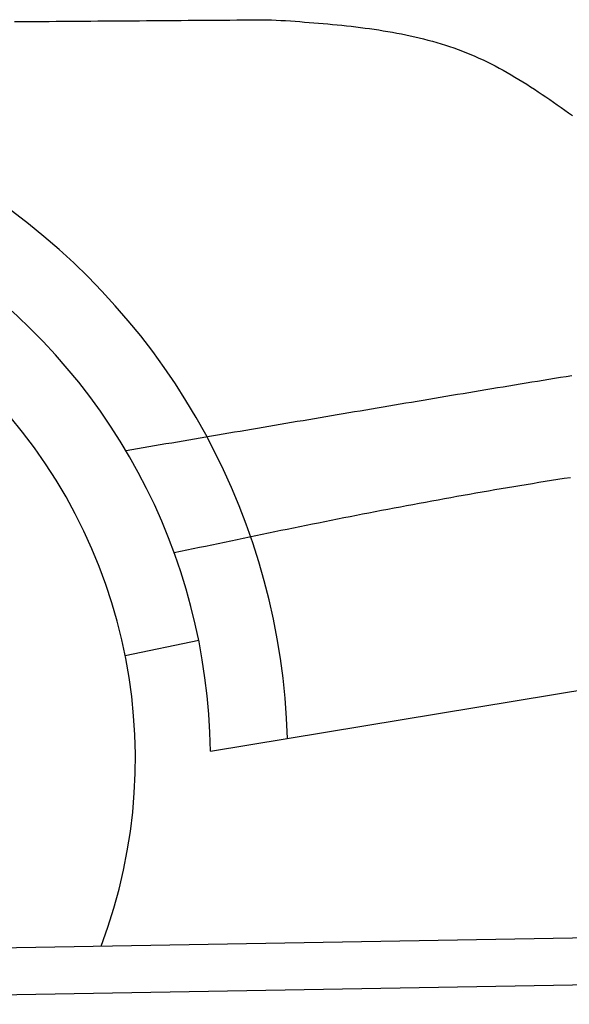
# Model space of a CAD drawing. Extents: x 562 to 7231, y 5767 to 12026.
# Tile 51 of 73: x 5008 to 5356, y 8318 to 8944. Entities that reach past the tile are written whole.
import ezdxf

# ---------------------------------------------------------------- set-up
doc = ezdxf.new("R2010")
doc.units = 0
doc.layers.get('0').update_dxf_attribs({"linetype": 'CONTINUOUS'})
doc.layers.add('CAR', color=10, linetype='CONTINUOUS')

msp = doc.modelspace()

# ---------------------------------------------------------------- linework, layer by layer
for p, q in [((4651.048, 8348.011), (6015.84, 8371.834)), ((6011.364, 8341.751), (4656.57, 8318.103))]:
    msp.add_line(p, q)
at = {"layer": 'CAR'}
for p, q in [((5074.427, 8539.669), (5121.068, 8549.405)), ((5128.499, 8478.952), (5498.25, 8539.91))]:
    msp.add_line(p, q, dxfattribs=at)
for points in [[(5004.21, 8942.33, 0), (5008.61, 8942.37, 0), (5013.02, 8942.4, 0), (5017.43, 8942.44, 0), (5021.84, 8942.47, 0), (5026.24, 8942.51, 0), (5030.65, 8942.54, 0), (5035.06, 8942.58, 0), (5039.47, 8942.61, 0), (5043.87, 8942.65, 0), (5048.28, 8942.68, 0), (5052.69, 8942.72, 0), (5057.1, 8942.75, 0), (5061.5, 8942.79, 0), (5065.91, 8942.82, 0), (5070.32, 8942.85, 0), (5074.73, 8942.89, 0), (5079.13, 8942.92, 0), (5083.54, 8942.95, 0), (5087.95, 8942.99, 0), (5092.36, 8943.02, 0), (5096.76, 8943.05, 0), (5101.17, 8943.09, 0), (5105.58, 8943.12, 0), (5109.99, 8943.15, 0), (5114.39, 8943.19, 0), (5118.8, 8943.22, 0), (5123.21, 8943.25, 0), (5127.62, 8943.29, 0), (5132.02, 8943.32, 0), (5136.43, 8943.35, 0), (5140.84, 8943.38, 0), (5145.25, 8943.42, 0), (5149.65, 8943.45, 0), (5154.06, 8943.48, 0), (5158.47, 8943.51, 0), (5162.88, 8943.55, 0), (5167.29, 8943.58, 0)], [(5167.29, 8943.58, 0), (5170.27, 8943.38, 0), (5173.26, 8943.17, 0), (5176.25, 8942.97, 0), (5179.24, 8942.76, 0), (5182.23, 8942.55, 0), (5185.21, 8942.33, 0), (5188.19, 8942.11, 0), (5191.17, 8941.88, 0), (5194.15, 8941.65, 0), (5197.12, 8941.4, 0), (5200.09, 8941.15, 0), (5203.06, 8940.89, 0), (5206.02, 8940.61, 0), (5208.98, 8940.33, 0), (5211.93, 8940.03, 0), (5214.87, 8939.71, 0), (5217.81, 8939.39, 0), (5220.75, 8939.04, 0), (5223.68, 8938.68, 0), (5226.6, 8938.3, 0), (5229.51, 8937.9, 0), (5232.41, 8937.49, 0), (5235.31, 8937.05, 0), (5238.2, 8936.59, 0), (5241.08, 8936.11, 0), (5243.95, 8935.61, 0), (5246.82, 8935.08, 0), (5249.67, 8934.53, 0), (5252.51, 8933.95, 0), (5255.34, 8933.35, 0), (5258.16, 8932.71, 0), (5260.97, 8932.05, 0), (5263.77, 8931.36, 0), (5266.55, 8930.64, 0), (5269.33, 8929.88, 0), (5272.09, 8929.1, 0), (5274.83, 8928.28, 0), (5277.57, 8927.42, 0), (5280.29, 8926.53, 0), (5282.99, 8925.61, 0), (5285.68, 8924.64, 0), (5288.36, 8923.64, 0), (5291.02, 8922.6, 0), (5293.67, 8921.52, 0), (5296.3, 8920.4, 0), (5298.91, 8919.24, 0), (5301.5, 8918.04, 0), (5304.09, 8916.8, 0), (5306.65, 8915.52, 0), (5309.2, 8914.2, 0), (5311.74, 8912.85, 0), (5314.27, 8911.46, 0), (5316.78, 8910.05, 0), (5319.28, 8908.6, 0), (5321.77, 8907.13, 0), (5324.25, 8905.63, 0), (5326.72, 8904.1, 0), (5329.18, 8902.55, 0), (5331.63, 8900.97, 0), (5334.07, 8899.38, 0), (5336.51, 8897.77, 0), (5338.94, 8896.14, 0), (5341.36, 8894.49, 0), (5343.78, 8892.83, 0), (5346.19, 8891.16, 0), (5348.6, 8889.47, 0), (5351, 8887.78, 0), (5353.4, 8886.08, 0), (5355.8, 8884.37, 0), (5358.19, 8882.66, 0)], [(5357.83, 8717.37, 0), (5354.19, 8716.78, 0), (5350.56, 8716.2, 0), (5346.92, 8715.61, 0), (5343.29, 8715.02, 0), (5339.66, 8714.43, 0), (5336.03, 8713.84, 0), (5332.39, 8713.24, 0), (5328.76, 8712.65, 0), (5325.13, 8712.05, 0), (5321.5, 8711.45, 0), (5317.86, 8710.85, 0), (5314.23, 8710.24, 0), (5310.6, 8709.64, 0), (5306.97, 8709.04, 0), (5303.34, 8708.43, 0), (5299.71, 8707.82, 0), (5296.08, 8707.22, 0), (5292.45, 8706.61, 0), (5288.82, 8706, 0), (5285.19, 8705.39, 0), (5281.56, 8704.78, 0), (5277.93, 8704.17, 0), (5274.3, 8703.56, 0), (5270.68, 8702.95, 0), (5267.05, 8702.34, 0), (5263.42, 8701.73, 0), (5259.79, 8701.11, 0), (5256.16, 8700.5, 0), (5252.54, 8699.89, 0), (5248.91, 8699.28, 0), (5245.28, 8698.67, 0), (5241.65, 8698.05, 0), (5238.03, 8697.44, 0), (5234.4, 8696.83, 0), (5230.77, 8696.22, 0), (5227.15, 8695.6, 0), (5223.52, 8694.99, 0), (5219.9, 8694.37, 0), (5216.27, 8693.76, 0), (5212.65, 8693.15, 0), (5209.02, 8692.53, 0), (5205.39, 8691.92, 0), (5201.77, 8691.3, 0), (5198.14, 8690.69, 0), (5194.52, 8690.07, 0), (5190.9, 8689.46, 0), (5187.27, 8688.84, 0), (5183.65, 8688.23, 0), (5180.02, 8687.61, 0), (5176.4, 8687, 0), (5172.77, 8686.38, 0), (5169.15, 8685.76, 0), (5165.53, 8685.15, 0), (5161.9, 8684.53, 0), (5158.28, 8683.92, 0), (5154.66, 8683.3, 0), (5151.03, 8682.68, 0), (5147.41, 8682.07, 0), (5143.79, 8681.45, 0), (5140.16, 8680.83, 0), (5136.54, 8680.22, 0), (5132.92, 8679.6, 0), (5129.29, 8678.98, 0), (5125.67, 8678.36, 0), (5122.05, 8677.75, 0), (5118.43, 8677.13, 0), (5114.8, 8676.51, 0), (5111.18, 8675.89, 0), (5107.56, 8675.27, 0), (5103.94, 8674.66, 0), (5100.32, 8674.04, 0), (5096.69, 8673.42, 0), (5093.07, 8672.8, 0), (5089.45, 8672.18, 0), (5085.83, 8671.57, 0), (5082.21, 8670.95, 0), (5078.58, 8670.33, 0), (5074.96, 8669.71, 0)], [(5356.97, 8652.64, 0), (5352.97, 8652.03, 0), (5348.96, 8651.4, 0), (5344.96, 8650.77, 0), (5340.95, 8650.13, 0), (5336.95, 8649.49, 0), (5332.95, 8648.84, 0), (5328.95, 8648.19, 0), (5324.94, 8647.53, 0), (5320.94, 8646.86, 0), (5316.94, 8646.19, 0), (5312.94, 8645.51, 0), (5308.94, 8644.83, 0), (5304.95, 8644.14, 0), (5300.95, 8643.45, 0), (5296.95, 8642.75, 0), (5292.95, 8642.04, 0), (5288.96, 8641.34, 0), (5284.96, 8640.62, 0), (5280.97, 8639.9, 0), (5276.97, 8639.18, 0), (5272.98, 8638.45, 0), (5268.99, 8637.72, 0), (5264.99, 8636.98, 0), (5261, 8636.24, 0), (5257.01, 8635.5, 0), (5253.02, 8634.75, 0), (5249.03, 8633.99, 0), (5245.04, 8633.24, 0), (5241.05, 8632.47, 0), (5237.06, 8631.71, 0), (5233.07, 8630.94, 0), (5229.08, 8630.16, 0), (5225.09, 8629.39, 0), (5221.1, 8628.61, 0), (5217.12, 8627.82, 0), (5213.13, 8627.04, 0), (5209.14, 8626.24, 0), (5205.16, 8625.45, 0), (5201.17, 8624.65, 0), (5197.19, 8623.85, 0), (5193.2, 8623.05, 0), (5189.22, 8622.24, 0), (5185.23, 8621.44, 0), (5181.25, 8620.62, 0), (5177.26, 8619.81, 0), (5173.28, 8618.99, 0), (5169.3, 8618.18, 0), (5165.31, 8617.35, 0), (5161.33, 8616.53, 0), (5157.35, 8615.7, 0), (5153.37, 8614.88, 0), (5149.38, 8614.05, 0), (5145.4, 8613.21, 0), (5141.42, 8612.38, 0), (5137.44, 8611.55, 0), (5133.46, 8610.71, 0), (5129.48, 8609.87, 0), (5125.49, 8609.03, 0), (5121.51, 8608.19, 0), (5117.53, 8607.34, 0), (5113.55, 8606.5, 0), (5109.57, 8605.65, 0), (5105.59, 8604.81, 0)]]:
    msp.add_polyline3d(points, dxfattribs=at)
for radius, start, end in [(433.143, 1.713034, 108.427221), (384.046, 0.728185, 110.886043), (336.401, 339.295102, 114.016736)]:
    msp.add_arc((4744.483, 8474.071), radius, start, end, dxfattribs=at)

doc.saveas('drawing.dxf')
